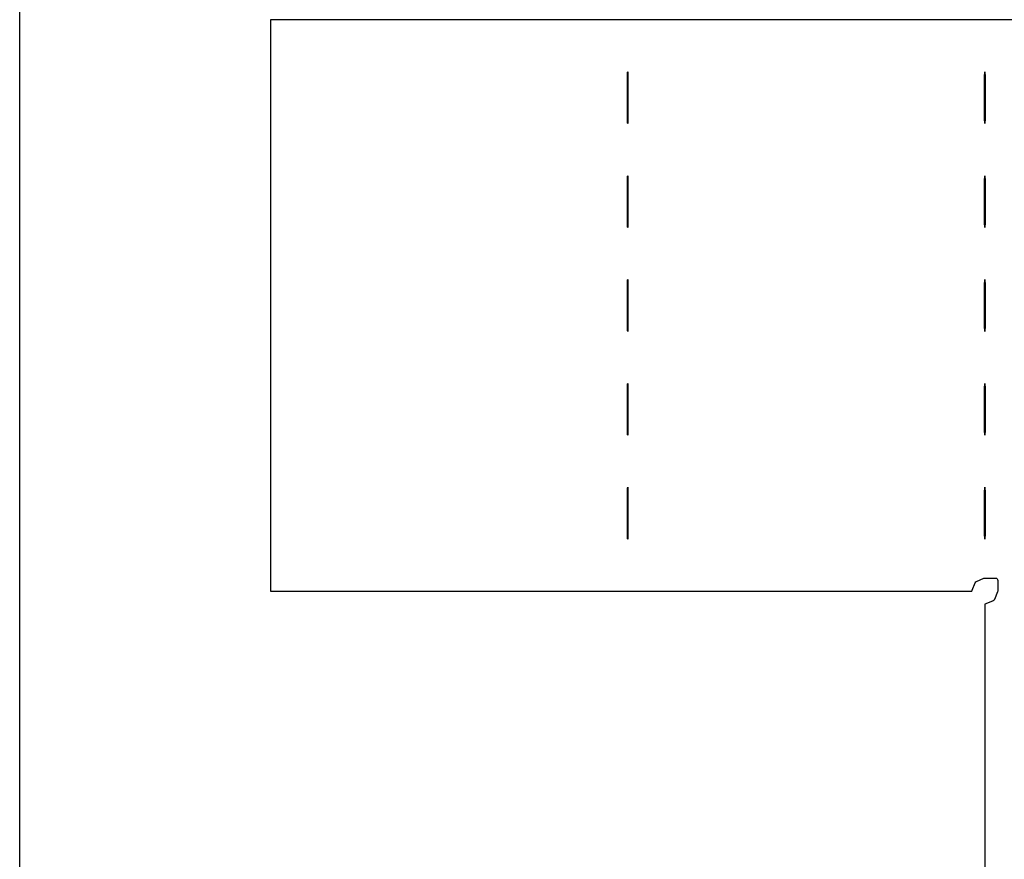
# Model space of a CAD drawing. Header units: metres. Extents: x -111 to 173, y -124 to 121.
# Tile 2 of 15: x -111 to -24, y -49 to 25. Entities that reach past the tile are written whole.
import ezdxf

# ---------------------------------------------------------------- set-up
doc = ezdxf.new("R2010")
doc.units = ezdxf.units.M

msp = doc.modelspace()

# ---------------------------------------------------------------- linework, layer by layer
for points in [[(173.408, -123.908), (-111.208, -123.908), (-111.208, 120.708), (173.408, 120.708), (173.408, -123.908)], [(152.39, 25.4), (-88.89, 25.4), (-88.894, 25.399), (-88.897, 25.397), (-88.899, 25.394), (-88.9, 25.39), (-88.9, -25.39), (-88.899, -25.394), (-88.897, -25.397), (-88.894, -25.399), (-88.89, -25.4)], [(-57.169, 20.274), (-57.169, 20.274), (-57.168, 20.468), (-57.168, 20.468), (-57.163, 20.633), (-57.163, 20.633), (-57.157, 20.743), (-57.157, 20.743), (-57.151, 20.777), (-57.151, 20.777), (-57.151, 20.777), (-57.15, 20.777), (-57.15, 20.777), (-57.149, 20.777), (-57.149, 20.777), (-57.149, 20.777), (-57.143, 20.743), (-57.143, 20.743), (-57.137, 20.633), (-57.137, 20.633), (-57.132, 20.468), (-57.132, 20.468), (-57.131, 20.274), (-57.131, 20.274), (-57.131, 16.672), (-57.131, 16.672), (-57.132, 16.477), (-57.132, 16.477), (-57.137, 16.312), (-57.137, 16.312), (-57.143, 16.202), (-57.143, 16.202), (-57.149, 16.169), (-57.149, 16.168), (-57.149, 16.168), (-57.15, 16.168), (-57.15, 16.168), (-57.151, 16.168), (-57.151, 16.168), (-57.151, 16.169), (-57.157, 16.202), (-57.157, 16.202), (-57.163, 16.312), (-57.163, 16.312), (-57.168, 16.477), (-57.168, 16.477), (-57.169, 16.672), (-57.169, 16.672), (-57.169, 20.274)], [(-25.419, 20.274), (-25.419, 20.274), (-25.418, 20.468), (-25.418, 20.468), (-25.413, 20.633), (-25.413, 20.633), (-25.407, 20.743), (-25.407, 20.743), (-25.401, 20.777), (-25.401, 20.777), (-25.401, 20.777), (-25.4, 20.777), (-25.4, 20.777), (-25.399, 20.777), (-25.399, 20.777), (-25.399, 20.777), (-25.393, 20.743), (-25.393, 20.743), (-25.387, 20.633), (-25.387, 20.633), (-25.382, 20.468), (-25.382, 20.468), (-25.381, 20.274), (-25.381, 20.274), (-25.381, 16.672), (-25.381, 16.672), (-25.382, 16.477), (-25.382, 16.477), (-25.387, 16.312), (-25.387, 16.312), (-25.393, 16.202), (-25.393, 16.202), (-25.399, 16.169), (-25.399, 16.168), (-25.399, 16.168), (-25.4, 16.168), (-25.4, 16.168), (-25.401, 16.168), (-25.401, 16.168), (-25.401, 16.169), (-25.407, 16.202), (-25.407, 16.202), (-25.413, 16.312), (-25.413, 16.312), (-25.418, 16.477), (-25.418, 16.477), (-25.419, 16.672), (-25.419, 16.672), (-25.419, 20.274)], [(-57.169, 11.037), (-57.169, 11.037), (-57.168, 11.232), (-57.168, 11.232), (-57.163, 11.397), (-57.163, 11.397), (-57.157, 11.507), (-57.157, 11.507), (-57.151, 11.54), (-57.151, 11.541), (-57.151, 11.541), (-57.15, 11.541), (-57.15, 11.541), (-57.149, 11.541), (-57.149, 11.541), (-57.149, 11.54), (-57.143, 11.507), (-57.143, 11.507), (-57.137, 11.397), (-57.137, 11.397), (-57.132, 11.232), (-57.132, 11.232), (-57.131, 11.037), (-57.131, 11.037), (-57.131, 7.435), (-57.131, 7.435), (-57.132, 7.241), (-57.132, 7.241), (-57.137, 7.076), (-57.137, 7.076), (-57.143, 6.966), (-57.143, 6.966), (-57.149, 6.932), (-57.149, 6.932), (-57.149, 6.932), (-57.15, 6.932), (-57.15, 6.932), (-57.151, 6.932), (-57.151, 6.932), (-57.151, 6.932), (-57.157, 6.966), (-57.157, 6.966), (-57.163, 7.076), (-57.163, 7.076), (-57.168, 7.241), (-57.168, 7.241), (-57.169, 7.435), (-57.169, 7.435), (-57.169, 11.037)], [(-25.419, 11.037), (-25.419, 11.037), (-25.418, 11.232), (-25.418, 11.232), (-25.413, 11.397), (-25.413, 11.397), (-25.407, 11.507), (-25.407, 11.507), (-25.401, 11.54), (-25.401, 11.541), (-25.401, 11.541), (-25.4, 11.541), (-25.4, 11.541), (-25.399, 11.541), (-25.399, 11.541), (-25.399, 11.54), (-25.393, 11.507), (-25.393, 11.507), (-25.387, 11.397), (-25.387, 11.397), (-25.382, 11.232), (-25.382, 11.232), (-25.381, 11.037), (-25.381, 11.037), (-25.381, 7.435), (-25.381, 7.435), (-25.382, 7.241), (-25.382, 7.241), (-25.387, 7.076), (-25.387, 7.076), (-25.393, 6.966), (-25.393, 6.966), (-25.399, 6.932), (-25.399, 6.932), (-25.399, 6.932), (-25.4, 6.932), (-25.4, 6.932), (-25.401, 6.932), (-25.401, 6.932), (-25.401, 6.932), (-25.407, 6.966), (-25.407, 6.966), (-25.413, 7.076), (-25.413, 7.076), (-25.418, 7.241), (-25.418, 7.241), (-25.419, 7.435), (-25.419, 7.435), (-25.419, 11.037)], [(-57.169, 1.801), (-57.169, 1.801), (-57.168, 1.995), (-57.168, 1.995), (-57.163, 2.16), (-57.163, 2.16), (-57.157, 2.27), (-57.157, 2.27), (-57.151, 2.304), (-57.151, 2.304), (-57.151, 2.305), (-57.15, 2.305), (-57.15, 2.305), (-57.149, 2.305), (-57.149, 2.304), (-57.149, 2.304), (-57.143, 2.27), (-57.143, 2.27), (-57.137, 2.16), (-57.137, 2.16), (-57.132, 1.996), (-57.132, 1.995), (-57.131, 1.801), (-57.131, 1.801), (-57.131, -1.801), (-57.131, -1.801), (-57.132, -1.995), (-57.132, -1.995), (-57.137, -2.16), (-57.137, -2.16), (-57.143, -2.27), (-57.143, -2.27), (-57.149, -2.304), (-57.149, -2.304), (-57.149, -2.305), (-57.15, -2.305), (-57.15, -2.305), (-57.151, -2.305), (-57.151, -2.304), (-57.151, -2.304), (-57.157, -2.27), (-57.157, -2.27), (-57.163, -2.16), (-57.163, -2.16), (-57.168, -1.996), (-57.168, -1.995), (-57.169, -1.801), (-57.169, -1.801), (-57.169, 1.801)], [(-25.419, 1.801), (-25.419, 1.801), (-25.418, 1.995), (-25.418, 1.995), (-25.413, 2.16), (-25.413, 2.16), (-25.407, 2.27), (-25.407, 2.27), (-25.401, 2.304), (-25.401, 2.304), (-25.401, 2.305), (-25.4, 2.305), (-25.4, 2.305), (-25.399, 2.305), (-25.399, 2.304), (-25.399, 2.304), (-25.393, 2.27), (-25.393, 2.27), (-25.387, 2.16), (-25.387, 2.16), (-25.382, 1.996), (-25.382, 1.995), (-25.381, 1.801), (-25.381, 1.801), (-25.381, -1.801), (-25.381, -1.801), (-25.382, -1.995), (-25.382, -1.995), (-25.387, -2.16), (-25.387, -2.16), (-25.393, -2.27), (-25.393, -2.27), (-25.399, -2.304), (-25.399, -2.304), (-25.399, -2.305), (-25.4, -2.305), (-25.4, -2.305), (-25.401, -2.305), (-25.401, -2.304), (-25.401, -2.304), (-25.407, -2.27), (-25.407, -2.27), (-25.413, -2.16), (-25.413, -2.16), (-25.418, -1.996), (-25.418, -1.995), (-25.419, -1.801), (-25.419, -1.801), (-25.419, 1.801)], [(-57.169, -7.435), (-57.169, -7.435), (-57.168, -7.241), (-57.168, -7.241), (-57.163, -7.076), (-57.163, -7.076), (-57.157, -6.966), (-57.157, -6.966), (-57.151, -6.932), (-57.151, -6.932), (-57.151, -6.932), (-57.15, -6.932), (-57.15, -6.932), (-57.149, -6.932), (-57.149, -6.932), (-57.149, -6.932), (-57.143, -6.966), (-57.143, -6.966), (-57.137, -7.076), (-57.137, -7.076), (-57.132, -7.241), (-57.132, -7.241), (-57.131, -7.435), (-57.131, -7.435), (-57.131, -11.037), (-57.131, -11.037), (-57.132, -11.232), (-57.132, -11.232), (-57.137, -11.397), (-57.137, -11.397), (-57.143, -11.507), (-57.143, -11.507), (-57.149, -11.54), (-57.149, -11.541), (-57.149, -11.541), (-57.15, -11.541), (-57.15, -11.541), (-57.151, -11.541), (-57.151, -11.541), (-57.151, -11.54), (-57.157, -11.507), (-57.157, -11.507), (-57.163, -11.397), (-57.163, -11.397), (-57.168, -11.232), (-57.168, -11.232), (-57.169, -11.037), (-57.169, -11.037), (-57.169, -7.435)], [(-25.419, -7.435), (-25.419, -7.435), (-25.418, -7.241), (-25.418, -7.241), (-25.413, -7.076), (-25.413, -7.076), (-25.407, -6.966), (-25.407, -6.966), (-25.401, -6.932), (-25.401, -6.932), (-25.401, -6.932), (-25.4, -6.932), (-25.4, -6.932), (-25.399, -6.932), (-25.399, -6.932), (-25.399, -6.932), (-25.393, -6.966), (-25.393, -6.966), (-25.387, -7.076), (-25.387, -7.076), (-25.382, -7.241), (-25.382, -7.241), (-25.381, -7.435), (-25.381, -7.435), (-25.381, -11.037), (-25.381, -11.037), (-25.382, -11.232), (-25.382, -11.232), (-25.387, -11.397), (-25.387, -11.397), (-25.393, -11.507), (-25.393, -11.507), (-25.399, -11.54), (-25.399, -11.541), (-25.399, -11.541), (-25.4, -11.541), (-25.4, -11.541), (-25.401, -11.541), (-25.401, -11.541), (-25.401, -11.54), (-25.407, -11.507), (-25.407, -11.507), (-25.413, -11.397), (-25.413, -11.397), (-25.418, -11.232), (-25.418, -11.232), (-25.419, -11.037), (-25.419, -11.037), (-25.419, -7.435)], [(-57.169, -16.672), (-57.169, -16.672), (-57.168, -16.477), (-57.168, -16.477), (-57.163, -16.312), (-57.163, -16.312), (-57.157, -16.202), (-57.157, -16.202), (-57.151, -16.169), (-57.151, -16.168), (-57.151, -16.168), (-57.15, -16.168), (-57.15, -16.168), (-57.149, -16.168), (-57.149, -16.168), (-57.149, -16.169), (-57.143, -16.202), (-57.143, -16.202), (-57.137, -16.312), (-57.137, -16.312), (-57.132, -16.477), (-57.132, -16.477), (-57.131, -16.672), (-57.131, -16.672), (-57.131, -20.274), (-57.131, -20.274), (-57.132, -20.468), (-57.132, -20.468), (-57.137, -20.633), (-57.137, -20.633), (-57.143, -20.743), (-57.143, -20.743), (-57.149, -20.777), (-57.149, -20.777), (-57.149, -20.777), (-57.15, -20.777), (-57.15, -20.777), (-57.151, -20.777), (-57.151, -20.777), (-57.151, -20.777), (-57.157, -20.743), (-57.157, -20.743), (-57.163, -20.633), (-57.163, -20.633), (-57.168, -20.468), (-57.168, -20.468), (-57.169, -20.274), (-57.169, -20.274), (-57.169, -16.672)], [(-25.419, -16.672), (-25.419, -16.672), (-25.418, -16.477), (-25.418, -16.477), (-25.413, -16.312), (-25.413, -16.312), (-25.407, -16.202), (-25.407, -16.202), (-25.401, -16.169), (-25.401, -16.168), (-25.401, -16.168), (-25.4, -16.168), (-25.4, -16.168), (-25.399, -16.168), (-25.399, -16.168), (-25.399, -16.169), (-25.393, -16.202), (-25.393, -16.202), (-25.387, -16.312), (-25.387, -16.312), (-25.382, -16.477), (-25.382, -16.477), (-25.381, -16.672), (-25.381, -16.672), (-25.381, -20.274), (-25.381, -20.274), (-25.382, -20.468), (-25.382, -20.468), (-25.387, -20.633), (-25.387, -20.633), (-25.393, -20.743), (-25.393, -20.743), (-25.399, -20.777), (-25.399, -20.777), (-25.399, -20.777), (-25.4, -20.777), (-25.4, -20.777), (-25.401, -20.777), (-25.401, -20.777), (-25.401, -20.777), (-25.407, -20.743), (-25.407, -20.743), (-25.413, -20.633), (-25.413, -20.633), (-25.418, -20.468), (-25.418, -20.468), (-25.419, -20.274), (-25.419, -20.274), (-25.419, -16.672)], [(-88.89, -25.4), (-26.553, -25.4), (-26.553, -25.4), (-26.537, -25.323), (-26.258, -24.65), (-26.215, -24.585), (-26.15, -24.542), (-25.477, -24.263), (-25.4, -24.247), (-24.447, -24.247), (-24.371, -24.263), (-24.306, -24.306), (-24.263, -24.371), (-24.247, -24.447), (-24.247, -25.4), (-24.263, -25.477), (-24.542, -26.15), (-24.585, -26.215), (-24.65, -26.258), (-25.323, -26.537), (-25.4, -26.553), (-25.4, -26.553), (-25.4, -101.59)]]:
    msp.add_lwpolyline(points)

doc.saveas('drawing.dxf')
